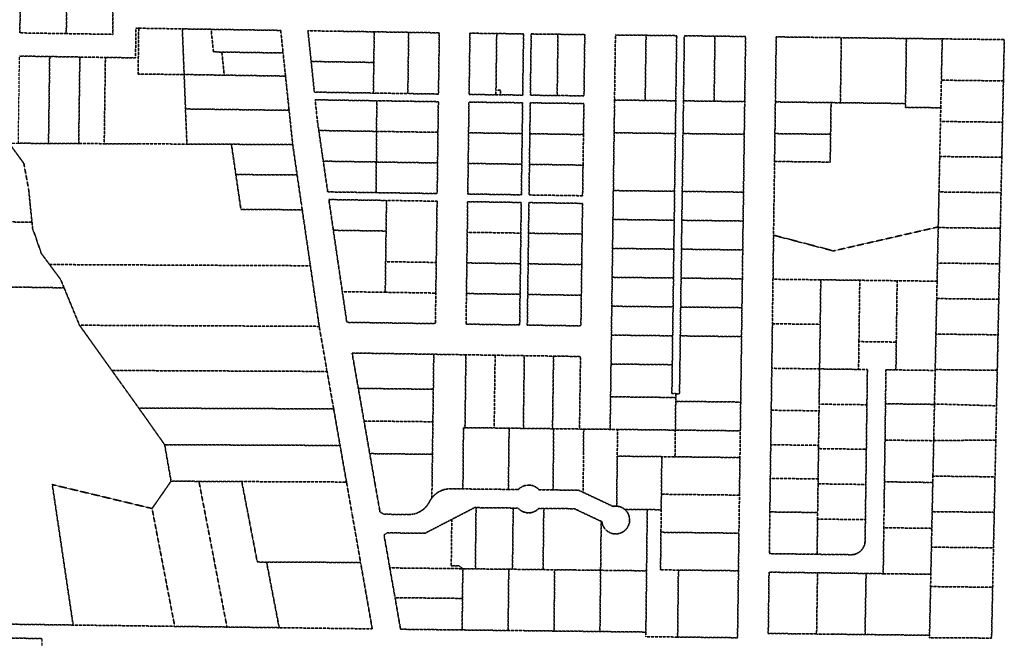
# Model space of a CAD drawing. Header units: feet. Extents: x 0 to 1411532, y 4 to 648360.
# Tile 18 of 69: x 1393203 to 1395325, y 441244 to 442577. Entities that reach past the tile are written whole.
import ezdxf

# ---------------------------------------------------------------- set-up
doc = ezdxf.new("R2010")
doc.units = ezdxf.units.FT
doc.header["$MEASUREMENT"] = 0
doc.linetypes.add('DASHED2', pattern=[0.375, 0.25, -0.125])
doc.layers.add('vanwert_121013_d_joined', color=247, linetype='DASHED2')

msp = doc.modelspace()

# ---------------------------------------------------------------- linework, layer by layer
at = {"layer": 'vanwert_121013_d_joined'}
for points in [[(1393203.8, 442548.5), (1393303.8, 442546.9), (1393403.8, 442545.4), (1393404.8, 442619.4), (1393405.8, 442701.4), (1393406.8, 442775.4), (1393306.8, 442776.9), (1393206.9, 442778.4), (1393206.2, 442725.9), (1393205.4, 442665.9), (1393204.6, 442606), (1393203.8, 442548.5)], [(1393304.5, 442604.4), (1393303.8, 442546.9), (1393203.8, 442548.5), (1393204.6, 442606), (1393304.5, 442604.4)], [(1393404.8, 442619.4), (1393403.8, 442545.4), (1393303.8, 442546.9), (1393304.5, 442604.4), (1393304.8, 442620.9), (1393404.8, 442619.4)], [(1393459.9, 442558.6), (1393458.6, 442459.7), (1393557.8, 442458.8), (1393560.4, 442392.8), (1393560.7, 442384.6), (1393561, 442376.3), (1393563.7, 442308.9), (1393463.7, 442309.3), (1393385.6, 442309.7), (1393388.1, 442495.6), (1393453.1, 442494.7), (1393453.9, 442558.7), (1393459.9, 442558.6)], [(1393557.8, 442458.8), (1393458.6, 442459.7), (1393459.9, 442558.6), (1393553.9, 442557.1), (1393557.8, 442458.8)], [(1393615.9, 442556.2), (1393621, 442507.5), (1393639, 442507.2), (1393644.2, 442457.4), (1393557.8, 442458.8), (1393553.9, 442557.1), (1393615.9, 442556.2)], [(1393615.9, 442556.2), (1393765.9, 442553.9), (1393771, 442505.2), (1393639, 442507.2), (1393621, 442507.5), (1393615.9, 442556.2)], [(1393966.5, 442484.8), (1393831.5, 442486.9), (1393824.6, 442553), (1393893.1, 442552), (1393959.1, 442551), (1393967.4, 442550.8), (1393966.5, 442484.8)], [(1393824.6, 442553), (1393831.5, 442486.9), (1393838.4, 442420.8), (1393891.4, 442420), (1393957.4, 442419), (1393965.6, 442418.8), (1393973.9, 442418.7), (1394039.8, 442417.7), (1394105.8, 442416.7), (1394107.6, 442548.7), (1394041.6, 442549.7), (1393975.6, 442550.7), (1393967.4, 442550.8), (1393959.1, 442551), (1393893.1, 442552), (1393824.6, 442553)], [(1394750.2, 441244.8), (1394752.2, 441389.2), (1394753.2, 441470.2), (1394754.3, 441552.2), (1394755.4, 441633.2), (1394756.2, 441690.8), (1394757, 441752.8), (1394757.2, 441769.3), (1394758.1, 441831.6), (1394758.9, 441893.9), (1394759.7, 441956.2), (1394760.6, 442018.5), (1394761.4, 442080.7), (1394762.2, 442143), (1394763.1, 442205.3), (1394763.9, 442267.6), (1394764.7, 442329.9), (1394765.6, 442392.2), (1394765.7, 442400.4), (1394765.8, 442408.7), (1394767.6, 442540.7), (1394701.6, 442541.5), (1394635.6, 442542.3), (1394633.8, 442410.3), (1394633.7, 442402), (1394633.6, 442393.8), (1394632.7, 442331.5), (1394631.9, 442269.2), (1394631.1, 442206.9), (1394630.2, 442144.6), (1394629.4, 442082.3), (1394628.6, 442020), (1394627.7, 441957.7), (1394626.9, 441895.4), (1394626.1, 441833.1), (1394625.2, 441770.8), (1394617, 441770.9), (1394608.8, 441771), (1394609.6, 441833.3), (1394610.4, 441895.6), (1394611.3, 441957.9), (1394612.1, 442020.2), (1394612.9, 442082.5), (1394613.8, 442144.8), (1394614.6, 442207.1), (1394615.4, 442269.4), (1394616.3, 442331.7), (1394617.1, 442394), (1394617.2, 442402.2), (1394617.3, 442410.5), (1394619.1, 442542.5), (1394553.1, 442543.3), (1394487.1, 442544), (1394485.3, 442412.1), (1394485.2, 442403.8), (1394485.1, 442395.6), (1394484.3, 442333.2), (1394483.4, 442270.9), (1394482.6, 442208.6), (1394481.8, 442146.3), (1394480.9, 442084), (1394480.1, 442021.7), (1394479.3, 441959.4), (1394478.4, 441897.1), (1394477.6, 441834.8), (1394476.8, 441772.5), (1394476.6, 441764.2), (1394476.5, 441756), (1394475.7, 441694), (1394418.7, 441694.6), (1394409.7, 441694.7), (1394411.8, 441851), (1394353.7, 441851.9), (1394290.8, 441852.8), (1394227.9, 441853.8), (1394165, 441854.7), (1394128.7, 441855.3), (1394095.7, 441855.8), (1393919.7, 441858.5), (1393933.1, 441782.3), (1393945.4, 441712), (1393957.7, 441641.7), (1393969.1, 441576.7), (1393979.9, 441515.6), (1393988.6, 441511), (1394041.2, 441510.4), (1394042.9, 441510.4), (1394044.6, 441510.5), (1394046.3, 441510.6), (1394048, 441510.8), (1394049.7, 441511), (1394051.3, 441511.3), (1394053, 441511.7), (1394054.6, 441512.1), (1394056.3, 441512.5), (1394057.9, 441513), (1394059.5, 441513.6), (1394061.1, 441514.3), (1394062.6, 441514.9), (1394064.2, 441515.7), (1394065.7, 441516.5), (1394067.1, 441517.3), (1394068.6, 441518.2), (1394070, 441519.1), (1394071.4, 441520.1), (1394072.7, 441521.1), (1394074.1, 441522.2), (1394075.3, 441523.3), (1394076.6, 441524.5), (1394077.8, 441525.7), (1394078.9, 441526.9), (1394080, 441528.2), (1394081.1, 441529.5), (1394082.1, 441530.9), (1394083.1, 441532.3), (1394084.1, 441533.7), (1394084.9, 441535.1), (1394085.8, 441536.6), (1394086.5, 441538.1), (1394087.3, 441539.6), (1394088.1, 441540.9), (1394088.9, 441542.3), (1394089.7, 441543.6), (1394090.6, 441545), (1394091.6, 441546.2), (1394092.6, 441547.6), (1394093.8, 441548.9), (1394094.9, 441550.2), (1394096.1, 441551.4), (1394097.4, 441552.6), (1394098.7, 441553.7), (1394100, 441554.8), (1394101.3, 441555.9), (1394102.7, 441556.9), (1394104.2, 441557.9), (1394105.6, 441558.8), (1394107.1, 441559.6), (1394108.6, 441560.5), (1394110.2, 441561.2), (1394111.8, 441561.9), (1394113.4, 441562.6), (1394115, 441563.2), (1394116.6, 441563.7), (1394118.3, 441564.2), (1394119.9, 441564.6), (1394121.6, 441565), (1394123.3, 441565.3), (1394125, 441565.5), (1394126.7, 441565.7), (1394128.5, 441565.8), (1394130.2, 441565.9), (1394131.9, 441565.9), (1394158.5, 441565.6), (1394223.3, 441564.9), (1394256.5, 441564.5), (1394277.8, 441564.2), (1394278.6, 441565), (1394279.3, 441565.7), (1394280.1, 441566.5), (1394280.9, 441567.1), (1394281.7, 441567.8), (1394282.6, 441568.4), (1394283.5, 441569), (1394284.3, 441569.6), (1394285.3, 441570.1), (1394286.2, 441570.6), (1394287.1, 441571.1), (1394288.1, 441571.5), (1394289.1, 441571.9), (1394290, 441572.3), (1394291, 441572.6), (1394292, 441572.9), (1394293.1, 441573.2), (1394294.1, 441573.4), (1394295.1, 441573.6), (1394296.2, 441573.7), (1394297.2, 441573.9), (1394298.3, 441573.9), (1394299.3, 441574), (1394300.4, 441574), (1394301.4, 441574), (1394302.5, 441573.9), (1394303.5, 441573.8), (1394304.5, 441573.6), (1394305.6, 441573.5), (1394306.6, 441573.2), (1394307.6, 441573), (1394308.6, 441572.7), (1394309.6, 441572.4), (1394310.6, 441572), (1394311.6, 441571.6), (1394312.6, 441571.2), (1394313.5, 441570.8), (1394314.4, 441570.3), (1394315.3, 441569.8), (1394316.2, 441569.2), (1394317.1, 441568.6), (1394318, 441568), (1394318.8, 441567.4), (1394319.6, 441566.7), (1394320.4, 441566), (1394321.1, 441565.3), (1394321.9, 441564.5), (1394322.6, 441563.7), (1394352.8, 441563.4), (1394407.9, 441562.8), (1394417.5, 441558.2), (1394481.7, 441528), (1394482.7, 441528.2), (1394483.7, 441528.3), (1394484.7, 441528.4), (1394485.7, 441528.5), (1394486.8, 441528.6), (1394487.8, 441528.6), (1394488.8, 441528.6), (1394489.8, 441528.5), (1394490.8, 441528.4), (1394491.9, 441528.3), (1394492.9, 441528.1), (1394493.9, 441527.9), (1394494.9, 441527.7), (1394495.9, 441527.4), (1394496.9, 441527.1), (1394497.9, 441526.8), (1394498.9, 441526.4), (1394499.8, 441526), (1394500.8, 441525.6), (1394501.7, 441525.1), (1394502.6, 441524.6), (1394503.5, 441524.1), (1394504.4, 441523.5), (1394505.2, 441522.9), (1394506.1, 441522.3), (1394506.9, 441521.6), (1394507.7, 441521), (1394508.4, 441520.2), (1394509.2, 441519.5), (1394509.9, 441518.7), (1394510.6, 441518), (1394511.3, 441517.1), (1394511.9, 441516.3), (1394512.5, 441515.5), (1394513.1, 441514.6), (1394513.6, 441513.7), (1394514.1, 441512.8), (1394514.6, 441511.9), (1394515, 441510.9), (1394515.4, 441510), (1394515.8, 441509), (1394516.2, 441508), (1394516.5, 441507), (1394516.8, 441506), (1394517, 441505), (1394517.2, 441503.9), (1394517.4, 441502.9), (1394517.5, 441501.9), (1394517.6, 441500.8), (1394517.7, 441499.8), (1394517.7, 441498.8), (1394517.7, 441497.7), (1394517.6, 441496.7), (1394517.5, 441495.6), (1394517.4, 441494.6), (1394517.3, 441493.6), (1394517.1, 441492.5), (1394516.8, 441491.5), (1394516.6, 441490.5), (1394516.3, 441489.5), (1394515.9, 441488.5), (1394515.6, 441487.5), (1394515.2, 441486.6), (1394514.7, 441485.6), (1394514.3, 441484.7), (1394513.8, 441483.8), (1394513.2, 441482.9), (1394512.7, 441482), (1394512.1, 441481.1), (1394511.5, 441480.3), (1394510.8, 441479.5), (1394510.1, 441478.7), (1394509.4, 441477.9), (1394508.7, 441477.2), (1394507.9, 441476.4), (1394507.1, 441475.8), (1394506.3, 441475.1), (1394505.5, 441474.5), (1394504.7, 441473.8), (1394503.8, 441473.3), (1394502.9, 441472.7), (1394502, 441472.2), (1394501.1, 441471.7), (1394500.1, 441471.3), (1394499.2, 441470.9), (1394498.2, 441470.5), (1394497.2, 441470.1), (1394496.2, 441469.8), (1394495.2, 441469.5), (1394494.2, 441469.3), (1394493.2, 441469.1), (1394492.1, 441468.9), (1394491.1, 441468.8), (1394490.1, 441468.7), (1394489, 441468.6), (1394488, 441468.6), (1394486.9, 441468.6), (1394485.9, 441468.6), (1394484.8, 441468.7), (1394483.8, 441468.8), (1394482.8, 441469), (1394481.7, 441469.2), (1394480.7, 441469.4), (1394479.7, 441469.7), (1394478.7, 441470), (1394477.7, 441470.3), (1394476.7, 441470.7), (1394475.8, 441471.1), (1394474.8, 441471.5), (1394473.9, 441471.9), (1394473, 441472.4), (1394472.1, 441473), (1394471.2, 441473.5), (1394470.3, 441474.1), (1394469.5, 441474.7), (1394468.7, 441475.4), (1394467.9, 441476.1), (1394467.1, 441476.8), (1394466.3, 441477.5), (1394465.6, 441478.3), (1394464.9, 441479), (1394464.3, 441479.8), (1394463.6, 441480.7), (1394463, 441481.5), (1394462.4, 441482.4), (1394461.9, 441483.3), (1394461.4, 441484.2), (1394460.9, 441485.1), (1394460.4, 441486), (1394460, 441487), (1394459.6, 441487.9), (1394459.3, 441488.9), (1394459, 441489.9), (1394458.7, 441490.9), (1394458.4, 441491.9), (1394458.2, 441492.9), (1394458, 441494), (1394457.9, 441495), (1394456.4, 441495.7), (1394398.7, 441522.9), (1394332.7, 441523.6), (1394322.1, 441523.7), (1394321.4, 441523), (1394320.7, 441522.3), (1394319.9, 441521.6), (1394319.1, 441520.9), (1394318.3, 441520.3), (1394317.5, 441519.6), (1394316.7, 441519), (1394315.8, 441518.5), (1394314.9, 441518), (1394314, 441517.5), (1394313.1, 441517), (1394312.1, 441516.6), (1394311.2, 441516.2), (1394310.2, 441515.8), (1394309.3, 441515.5), (1394308.3, 441515.2), (1394307.3, 441514.9), (1394306.3, 441514.7), (1394305.3, 441514.5), (1394304.3, 441514.3), (1394303.2, 441514.2), (1394302.2, 441514.1), (1394301.2, 441514), (1394300.2, 441514), (1394299.1, 441514), (1394298.1, 441514), (1394297.1, 441514.1), (1394296, 441514.2), (1394295, 441514.4), (1394294, 441514.6), (1394293, 441514.8), (1394292, 441515.1), (1394291, 441515.4), (1394290, 441515.7), (1394289.4, 441515.9), (1394289.1, 441516), (1394288.7, 441516.2), (1394288.1, 441516.4), (1394287.2, 441516.9), (1394286.3, 441517.3), (1394285.4, 441517.8), (1394284.5, 441518.3), (1394283.6, 441518.9), (1394282.7, 441519.4), (1394281.9, 441520), (1394281.1, 441520.7), (1394280.3, 441521.3), (1394279.5, 441522), (1394278.8, 441522.7), (1394278.1, 441523.5), (1394277.4, 441524.2), (1394266.8, 441524.4), (1394200.8, 441525.1), (1394186.8, 441525.3), (1394183.6, 441525.3), (1394134.5, 441499.9), (1394076.7, 441470), (1393995.3, 441470.9), (1393988.5, 441466.4), (1393999.9, 441401.4), (1394000.9, 441395.4), (1394011.3, 441336.3), (1394012.2, 441331.2), (1394024.1, 441263.1), (1394156.8, 441261.6), (1394222.8, 441260.8), (1394255.8, 441260.5), (1394288.7, 441260.1), (1394354.7, 441259.3), (1394420.7, 441258.6), (1394453.7, 441258.2), (1394486.7, 441257.8), (1394552.7, 441257.1), (1394552.6, 441247.1), (1394621.1, 441246.3), (1394750.2, 441244.8)], [(1393965.6, 442418.8), (1393966.5, 442484.8), (1393967.4, 442550.8), (1393975.6, 442550.7), (1394041.6, 442549.7), (1394039.8, 442417.7), (1393973.9, 442418.7), (1393965.6, 442418.8)], [(1394107.6, 442548.7), (1394105.8, 442416.7), (1394039.8, 442417.7), (1394041.6, 442549.7), (1394107.6, 442548.7)], [(1394229.7, 442425.1), (1394229.6, 442415.1), (1394171.8, 442415.8), (1394173.6, 442547.8), (1394231.3, 442547.1), (1394229.7, 442425.1)], [(1394171.8, 442415.8), (1394229.6, 442415.1), (1394239.6, 442415), (1394287.3, 442414.4), (1394289.1, 442546.4), (1394231.3, 442547.1), (1394173.6, 442547.8), (1394171.8, 442415.8)], [(1394231.3, 442547.1), (1394289.1, 442546.4), (1394287.3, 442414.4), (1394239.6, 442415), (1394239.7, 442425), (1394229.7, 442425.1), (1394231.3, 442547.1)], [(1394363.3, 442545.5), (1394361.6, 442413.5), (1394303.8, 442414.2), (1394305.6, 442546.2), (1394363.3, 442545.5)], [(1394421.1, 442544.8), (1394363.3, 442545.5), (1394305.6, 442546.2), (1394303.8, 442414.2), (1394361.6, 442413.5), (1394419.3, 442412.8), (1394421.1, 442544.8)], [(1394419.3, 442412.8), (1394361.6, 442413.5), (1394363.3, 442545.5), (1394421.1, 442544.8), (1394419.3, 442412.8)], [(1394553.1, 442543.3), (1394551.3, 442411.3), (1394551.2, 442403), (1394485.2, 442403.8), (1394485.3, 442412.1), (1394487.1, 442544), (1394553.1, 442543.3)], [(1394619.1, 442542.5), (1394617.3, 442410.5), (1394617.2, 442402.2), (1394551.2, 442403), (1394551.3, 442411.3), (1394553.1, 442543.3), (1394619.1, 442542.5)], [(1394701.6, 442541.5), (1394699.8, 442409.5), (1394699.7, 442401.2), (1394633.7, 442402), (1394633.8, 442410.3), (1394635.6, 442542.3), (1394701.6, 442541.5)], [(1394767.6, 442540.7), (1394765.8, 442408.7), (1394765.7, 442400.4), (1394699.7, 442401.2), (1394699.8, 442409.5), (1394701.6, 442541.5), (1394767.6, 442540.7)], [(1395297.6, 441244.1), (1395299.9, 441353.6), (1395301.7, 441438.6), (1395303.4, 441515.1), (1395305, 441591.6), (1395306.7, 441671), (1395308.2, 441744.7), (1395309.9, 441821.2), (1395311.5, 441897.8), (1395313.1, 441974.3), (1395314.7, 442050.8), (1395316.4, 442127.3), (1395318, 442204.1), (1395319.6, 442280.5), (1395321.2, 442356), (1395323.1, 442445), (1395325, 442534), (1395191.3, 442535.6), (1395114, 442536.5), (1395048, 442537.3), (1394982, 442538.1), (1394973.8, 442538.2), (1394965.5, 442538.3), (1394899.6, 442539.1), (1394833.6, 442539.9), (1394831.8, 442407.9), (1394831.7, 442399.7), (1394831.6, 442391.4), (1394830.8, 442331.4), (1394830, 442271.4), (1394827.8, 442112.5), (1394826.6, 442017.5), (1394825.3, 441921.6), (1394824, 441825.6), (1394822.8, 441735.2), (1394822.8, 441733.2), (1394821.8, 441660.8), (1394820.8, 441588.4), (1394819.9, 441516), (1394818.7, 441426.1), (1394921.6, 441424.7), (1394994.7, 441423.8), (1394995.7, 441423.8), (1394996.7, 441423.8), (1394997.8, 441423.9), (1394998.8, 441424), (1394999.9, 441424.2), (1395000.9, 441424.4), (1395001.9, 441424.6), (1395002.9, 441424.9), (1395003.9, 441425.1), (1395004.9, 441425.5), (1395005.9, 441425.8), (1395006.9, 441426.2), (1395007.8, 441426.7), (1395008.8, 441427.1), (1395009.7, 441427.6), (1395010.6, 441428.2), (1395011.5, 441428.7), (1395012.4, 441429.3), (1395013.2, 441429.9), (1395014, 441430.6), (1395014.8, 441431.2), (1395015.6, 441431.9), (1395016.3, 441432.7), (1395017.1, 441433.4), (1395017.8, 441434.2), (1395018.4, 441435), (1395019.1, 441435.8), (1395019.7, 441436.7), (1395020.3, 441437.6), (1395020.8, 441438.5), (1395021.3, 441439.4), (1395021.8, 441440.3), (1395022.3, 441441.2), (1395022.7, 441442.2), (1395023.1, 441443.2), (1395023.4, 441444.1), (1395023.8, 441445.1), (1395024.1, 441446.2), (1395024.3, 441447.2), (1395024.5, 441448.2), (1395024.7, 441449.2), (1395024.8, 441450.3), (1395024.9, 441451.3), (1395025, 441452.4), (1395025, 441453.4), (1395025.7, 441499.3), (1395026.7, 441575.2), (1395027.7, 441651.1), (1395028.7, 441727), (1395029, 441747), (1395030, 441822.9), (1395011, 441823.2), (1395011.8, 441883.1), (1395092.3, 441882.1), (1395091.5, 441822.1), (1395070, 441822.4), (1395069, 441749.1), (1395068, 441675.9), (1395068, 441670.9), (1395067, 441602.6), (1395066.7, 441580.9), (1395066.1, 441529.4), (1395065.4, 441481.9), (1395065.1, 441456.1), (1395064.1, 441382.9), (1395027.2, 441383.4), (1394957.4, 441384.3), (1394922.5, 441384.7), (1394887.6, 441385.2), (1394818.1, 441386.1), (1394816.4, 441254.1), (1394885.8, 441253.3), (1394920.6, 441252.9), (1394955.4, 441252.5), (1395024.9, 441251.7), (1395094.4, 441250.9), (1395163.9, 441250.1), (1395163.8, 441244.9), (1395297.6, 441244.1)], [(1394971.9, 442398), (1394951.7, 442398.2), (1394831.7, 442399.7), (1394831.8, 442407.9), (1394833.6, 442539.9), (1394899.6, 442539.1), (1394965.5, 442538.3), (1394973.8, 442538.2), (1394971.9, 442398)], [(1394971.9, 442398), (1394973.8, 442538.2), (1394982, 442538.1), (1395048, 442537.3), (1395114, 442536.5), (1395112.3, 442404.5), (1395112.2, 442396.3), (1394971.9, 442398)], [(1395188.1, 442387.1), (1395112, 442388), (1395112.2, 442396.3), (1395112.3, 442404.5), (1395114, 442536.5), (1395191.3, 442535.6), (1395189.4, 442446.6), (1395188.1, 442387.1)], [(1395189.4, 442446.6), (1395191.3, 442535.6), (1395325, 442534), (1395323.1, 442445), (1395189.4, 442446.6)], [(1393203.1, 442498.5), (1393268.1, 442497.5), (1393265.6, 442310.3), (1393200.6, 442310.6), (1393203.1, 442498.5)], [(1393268.1, 442497.5), (1393333.1, 442496.5), (1393330.6, 442310), (1393265.6, 442310.3), (1393268.1, 442497.5)], [(1393388.1, 442495.6), (1393385.6, 442309.7), (1393330.6, 442310), (1393333.1, 442496.5), (1393388.1, 442495.6)], [(1393639, 442507.2), (1393771, 442505.2), (1393776.2, 442455.4), (1393644.2, 442457.4), (1393639, 442507.2)], [(1393966.5, 442484.8), (1393965.6, 442418.8), (1393957.4, 442419), (1393891.4, 442420), (1393838.4, 442420.8), (1393831.5, 442486.9), (1393966.5, 442484.8)], [(1393776.2, 442455.4), (1393783.1, 442389.8), (1393783.9, 442381.6), (1393560.7, 442384.6), (1393560.4, 442392.8), (1393557.8, 442458.8), (1393644.2, 442457.4), (1393776.2, 442455.4)], [(1395321.2, 442356), (1395187.5, 442357.6), (1395188.1, 442387.1), (1395189.4, 442446.6), (1395323.1, 442445), (1395321.2, 442356)], [(1394229.7, 442425.1), (1394239.7, 442425), (1394239.6, 442415), (1394229.6, 442415.1), (1394229.7, 442425.1)], [(1393972.4, 442336.2), (1393847.9, 442338.1), (1393845, 442357.8), (1393840.1, 442404.3), (1393972.9, 442402.2), (1393972.4, 442336.2)], [(1393840.1, 442404.3), (1393845, 442357.8), (1393847.9, 442338.1), (1393857.5, 442272), (1393867.2, 442205.8), (1393971.4, 442204.2), (1394103, 442202.2), (1394103.9, 442268.2), (1394104.7, 442334.2), (1394105.6, 442400.2), (1393972.9, 442402.2), (1393840.1, 442404.3)], [(1393972.4, 442336.2), (1393972.9, 442402.2), (1394105.6, 442400.2), (1394104.7, 442334.2), (1393972.4, 442336.2)], [(1394169, 442201.2), (1394284.5, 442199.5), (1394285.3, 442265.5), (1394286.2, 442331.5), (1394287.1, 442397.9), (1394171.6, 442399.3), (1394170.7, 442333.2), (1394169.8, 442267.2), (1394169, 442201.2)], [(1394170.7, 442333.2), (1394171.6, 442399.3), (1394287.1, 442397.9), (1394286.2, 442331.5), (1394170.7, 442333.2)], [(1394419.1, 442396.3), (1394303.6, 442397.7), (1394302.7, 442331.2), (1394301.8, 442265.2), (1394301, 442199.2), (1394416.4, 442197.5), (1394417.3, 442263.5), (1394418.2, 442329.4), (1394419.1, 442396.3)], [(1394302.7, 442331.2), (1394303.6, 442397.7), (1394419.1, 442396.3), (1394418.2, 442329.4), (1394302.7, 442331.2)], [(1394617.2, 442402.2), (1394617.1, 442394), (1394616.3, 442331.7), (1394484.3, 442333.2), (1394485.1, 442395.6), (1394485.2, 442403.8), (1394551.2, 442403), (1394617.2, 442402.2)], [(1394765.7, 442400.4), (1394765.6, 442392.2), (1394764.7, 442329.9), (1394632.7, 442331.5), (1394633.6, 442393.8), (1394633.7, 442402), (1394699.7, 442401.2), (1394765.7, 442400.4)], [(1395188.1, 442387.1), (1395187.5, 442357.6), (1395185.9, 442282), (1395184.3, 442205.7), (1395182.7, 442130.3), (1394956.9, 442078.6), (1394827.8, 442112.5), (1394830, 442271.4), (1394949.8, 442270), (1394950.8, 442330), (1394951.6, 442390), (1394951.7, 442398.2), (1394971.9, 442398), (1395112.2, 442396.3), (1395112, 442388), (1395188.1, 442387.1)], [(1394950.8, 442330), (1394830.8, 442331.4), (1394831.6, 442391.4), (1394831.7, 442399.7), (1394951.7, 442398.2), (1394951.6, 442390), (1394950.8, 442330)], [(1393783.9, 442381.6), (1393784.8, 442373.4), (1393791.7, 442307.8), (1393659.7, 442308.4), (1393563.7, 442308.9), (1393561, 442376.3), (1393560.7, 442384.6), (1393783.9, 442381.6)], [(1395185.9, 442282), (1395187.5, 442357.6), (1395321.2, 442356), (1395319.6, 442280.5), (1395185.9, 442282)], [(1393971.9, 442270.2), (1393857.5, 442272), (1393847.9, 442338.1), (1393972.4, 442336.2), (1393971.9, 442270.2)], [(1393971.9, 442270.2), (1393972.4, 442336.2), (1394104.7, 442334.2), (1394103.9, 442268.2), (1393971.9, 442270.2)], [(1394169.8, 442267.2), (1394170.7, 442333.2), (1394286.2, 442331.5), (1394285.3, 442265.5), (1394169.8, 442267.2)], [(1394301.8, 442265.2), (1394302.7, 442331.2), (1394418.2, 442329.4), (1394417.3, 442263.5), (1394301.8, 442265.2)], [(1394482.6, 442208.6), (1394483.4, 442270.9), (1394484.3, 442333.2), (1394616.3, 442331.7), (1394615.4, 442269.4), (1394614.6, 442207.1), (1394482.6, 442208.6)], [(1394763.1, 442205.3), (1394631.1, 442206.9), (1394631.9, 442269.2), (1394632.7, 442331.5), (1394764.7, 442329.9), (1394763.9, 442267.6), (1394763.1, 442205.3)], [(1394950.8, 442330), (1394949.8, 442270), (1394830, 442271.4), (1394830.8, 442331.4), (1394950.8, 442330)], [(1392470.8, 442292.7), (1392768.5, 442288), (1392801.5, 442287.4), (1393165.7, 442281.7), (1393160.7, 442310.7), (1393180.6, 442310.7), (1393212.4, 442267.2), (1393222.8, 442210.9), (1393229.9, 442140.4), (1393187.6, 442141), (1392798.5, 442147.2), (1392765.5, 442147.7), (1392467.9, 442152.5), (1392468, 442160.7), (1392470.8, 442292.7)], [(1393669.2, 442243.1), (1393678.7, 442177.8), (1393680.2, 442167.9), (1393812.2, 442167.3), (1393829.8, 442046.6), (1393267.8, 442049.2), (1393250, 442073.2), (1393231.2, 442127.5), (1393229.9, 442140.4), (1393222.8, 442210.9), (1393212.4, 442267.2), (1393180.6, 442310.7), (1393200.6, 442310.6), (1393265.6, 442310.3), (1393330.6, 442310), (1393385.6, 442309.7), (1393463.7, 442309.3), (1393563.7, 442308.9), (1393659.7, 442308.4), (1393669.2, 442243.1)], [(1393669.2, 442243.1), (1393659.7, 442308.4), (1393791.7, 442307.8), (1393801.2, 442242.5), (1393669.2, 442243.1)], [(1393971.4, 442204.2), (1393867.2, 442205.8), (1393857.5, 442272), (1393971.9, 442270.2), (1393971.4, 442204.2)], [(1394103.9, 442268.2), (1394103, 442202.2), (1393971.4, 442204.2), (1393971.9, 442270.2), (1394103.9, 442268.2)], [(1394285.3, 442265.5), (1394284.5, 442199.5), (1394169, 442201.2), (1394169.8, 442267.2), (1394285.3, 442265.5)], [(1394416.4, 442197.5), (1394301, 442199.2), (1394301.8, 442265.2), (1394417.3, 442263.5), (1394416.4, 442197.5)], [(1395184.3, 442205.7), (1395185.9, 442282), (1395319.6, 442280.5), (1395318, 442204.1), (1395184.3, 442205.7)], [(1393669.2, 442243.1), (1393801.2, 442242.5), (1393810.7, 442177.2), (1393812.2, 442167.3), (1393680.2, 442167.9), (1393678.7, 442177.8), (1393669.2, 442243.1)], [(1394481.8, 442146.3), (1394482.6, 442208.6), (1394614.6, 442207.1), (1394613.8, 442144.8), (1394481.8, 442146.3)], [(1394762.2, 442143), (1394630.2, 442144.6), (1394631.1, 442206.9), (1394763.1, 442205.3), (1394762.2, 442143)], [(1395316.4, 442127.3), (1395182.6, 442128.9), (1395182.7, 442130.3), (1395184.3, 442205.7), (1395318, 442204.1), (1395316.4, 442127.3)], [(1393992.9, 442121.4), (1393879.3, 442123.1), (1393869.6, 442189.3), (1393993.8, 442187.4), (1393992.9, 442121.4)], [(1393869.6, 442189.3), (1393879.3, 442123.1), (1393888.9, 442057), (1393898.6, 441990.8), (1393908.3, 441924.7), (1394099.2, 441921.8), (1394100.1, 441987.7), (1394101, 442053.7), (1394101.9, 442119.7), (1394102.8, 442185.7), (1393993.8, 442187.4), (1393869.6, 442189.3)], [(1393993.8, 442187.4), (1394102.8, 442185.7), (1394101.9, 442119.7), (1394101, 442053.7), (1393992, 442055.4), (1393992.9, 442121.4), (1393993.8, 442187.4)], [(1394280.7, 441919), (1394281.6, 441985), (1394282.5, 442051), (1394283.3, 442117), (1394284.2, 442183), (1394168.7, 442184.7), (1394167.9, 442118.7), (1394167, 442052.7), (1394166.1, 441986.7), (1394165.2, 441920.8), (1394280.7, 441919)], [(1394283.3, 442117), (1394167.9, 442118.7), (1394168.7, 442184.7), (1394284.2, 442183), (1394283.3, 442117)], [(1394416.2, 442181), (1394300.7, 442182.7), (1394299.8, 442116.7), (1394299, 442050.7), (1394298.1, 441984.7), (1394297.2, 441918.7), (1394412.7, 441917), (1394413.6, 441983), (1394414.5, 442049), (1394415.3, 442115), (1394416.2, 442181)], [(1394415.3, 442115), (1394299.8, 442116.7), (1394300.7, 442182.7), (1394416.2, 442181), (1394415.3, 442115)], [(1392467.9, 442152.5), (1392765.5, 442147.7), (1392798.5, 442147.2), (1393187.6, 442141), (1393229.9, 442140.4), (1393231.2, 442127.5), (1393250, 442073.2), (1393267.8, 442049.2), (1393291.7, 442016.9), (1393299.1, 441999), (1393209.5, 442000.4), (1392795.6, 442007), (1392762.6, 442007.5), (1392455.2, 442012.4), (1392465.2, 442026.4), (1392467.7, 442144.2), (1392467.9, 442152.5)], [(1394480.9, 442084), (1394481.8, 442146.3), (1394613.8, 442144.8), (1394612.9, 442082.5), (1394480.9, 442084)], [(1394761.4, 442080.7), (1394629.4, 442082.3), (1394630.2, 442144.6), (1394762.2, 442143), (1394761.4, 442080.7)], [(1393992.9, 442121.4), (1393992, 442055.4), (1393991.1, 441989.4), (1393898.6, 441990.8), (1393888.9, 442057), (1393879.3, 442123.1), (1393992.9, 442121.4)], [(1394282.5, 442051), (1394167, 442052.7), (1394167.9, 442118.7), (1394283.3, 442117), (1394282.5, 442051)], [(1394414.5, 442049), (1394299, 442050.7), (1394299.8, 442116.7), (1394415.3, 442115), (1394414.5, 442049)], [(1394827.8, 442112.5), (1394956.9, 442078.6), (1395182.7, 442130.3), (1395182.6, 442128.9), (1395181, 442052.4), (1395180.2, 442013.3), (1395094.1, 442014.3), (1395013.6, 442015.3), (1394929.6, 442016.3), (1394826.6, 442017.5), (1394827.8, 442112.5)], [(1395314.7, 442050.8), (1395181, 442052.4), (1395182.6, 442128.9), (1395316.4, 442127.3), (1395314.7, 442050.8)], [(1394480.1, 442021.7), (1394480.9, 442084), (1394612.9, 442082.5), (1394612.1, 442020.2), (1394480.1, 442021.7)], [(1394760.6, 442018.5), (1394628.6, 442020), (1394629.4, 442082.3), (1394761.4, 442080.7), (1394760.6, 442018.5)], [(1393992, 442055.4), (1394101, 442053.7), (1394100.1, 441987.7), (1393991.1, 441989.4), (1393992, 442055.4)], [(1394281.6, 441985), (1394166.1, 441986.7), (1394167, 442052.7), (1394282.5, 442051), (1394281.6, 441985)], [(1394413.6, 441983), (1394298.1, 441984.7), (1394299, 442050.7), (1394414.5, 442049), (1394413.6, 441983)], [(1395313.1, 441974.3), (1395179.4, 441975.9), (1395180.2, 442013.3), (1395181, 442052.4), (1395314.7, 442050.8), (1395313.1, 441974.3)], [(1393267.8, 442049.2), (1393829.8, 442046.6), (1393848.9, 441916), (1393332.3, 441918.4), (1393299.1, 441999), (1393291.7, 442016.9), (1393267.8, 442049.2)], [(1394479.3, 441959.4), (1394480.1, 442021.7), (1394612.1, 442020.2), (1394611.3, 441957.9), (1394479.3, 441959.4)], [(1394759.7, 441956.2), (1394627.7, 441957.7), (1394628.6, 442020), (1394760.6, 442018.5), (1394759.7, 441956.2)], [(1394825.3, 441921.6), (1394826.6, 442017.5), (1394929.6, 442016.3), (1394928.3, 441920.3), (1394825.3, 441921.6)], [(1394927, 441824.2), (1394928.3, 441920.3), (1394929.6, 442016.3), (1395013.6, 442015.3), (1395011.8, 441883.1), (1395011, 441823.2), (1394927, 441824.2)], [(1395092.3, 441882.1), (1395011.8, 441883.1), (1395013.6, 442015.3), (1395094.1, 442014.3), (1395092.3, 441882.1)], [(1395094.1, 442014.3), (1395180.2, 442013.3), (1395179.4, 441975.9), (1395177.7, 441899.3), (1395176.1, 441822.8), (1395176.1, 441821), (1395091.5, 441822.1), (1395092.3, 441882.1), (1395094.1, 442014.3)], [(1394099.2, 441921.8), (1393908.3, 441924.7), (1393898.6, 441990.8), (1393991.1, 441989.4), (1394100.1, 441987.7), (1394099.2, 441921.8)], [(1394165.2, 441920.8), (1394166.1, 441986.7), (1394281.6, 441985), (1394280.7, 441919), (1394165.2, 441920.8)], [(1394297.2, 441918.7), (1394298.1, 441984.7), (1394413.6, 441983), (1394412.7, 441917), (1394297.2, 441918.7)], [(1395311.5, 441897.8), (1395177.7, 441899.3), (1395179.4, 441975.9), (1395313.1, 441974.3), (1395311.5, 441897.8)], [(1394478.4, 441897.1), (1394479.3, 441959.4), (1394611.3, 441957.9), (1394610.4, 441895.6), (1394478.4, 441897.1)], [(1394758.9, 441893.9), (1394626.9, 441895.4), (1394627.7, 441957.7), (1394759.7, 441956.2), (1394758.9, 441893.9)], [(1393402, 441820.9), (1393396.9, 441828.1), (1393332.3, 441918.4), (1393848.9, 441916), (1393849.6, 441911.1), (1393864.5, 441825.9), (1393865.8, 441818.8), (1393402, 441820.9)], [(1394928.3, 441920.3), (1394927, 441824.2), (1394824, 441825.6), (1394825.3, 441921.6), (1394928.3, 441920.3)], [(1394477.6, 441834.8), (1394478.4, 441897.1), (1394610.4, 441895.6), (1394609.6, 441833.3), (1394477.6, 441834.8)], [(1394758.9, 441893.9), (1394758.1, 441831.6), (1394757.2, 441769.3), (1394757, 441752.8), (1394617, 441754.4), (1394617, 441762.6), (1394617, 441770.9), (1394625.2, 441770.8), (1394626.1, 441833.1), (1394626.9, 441895.4), (1394758.9, 441893.9)], [(1395309.9, 441821.2), (1395176.1, 441822.8), (1395177.7, 441899.3), (1395311.5, 441897.8), (1395309.9, 441821.2)], [(1394094.7, 441780.4), (1393933.1, 441782.3), (1393919.7, 441858.5), (1394095.7, 441855.8), (1394094.7, 441780.4)], [(1394095.7, 441855.8), (1394128.7, 441855.3), (1394165, 441854.7), (1394162.9, 441697.6), (1394159.6, 441697.6), (1394158.5, 441565.6), (1394131.9, 441565.9), (1394130.2, 441565.9), (1394128.5, 441565.8), (1394126.7, 441565.7), (1394125, 441565.5), (1394123.3, 441565.3), (1394121.6, 441565), (1394119.9, 441564.6), (1394118.3, 441564.2), (1394116.6, 441563.7), (1394115, 441563.2), (1394113.4, 441562.6), (1394111.8, 441561.9), (1394110.2, 441561.2), (1394108.6, 441560.5), (1394107.1, 441559.6), (1394105.6, 441558.8), (1394104.2, 441557.9), (1394102.7, 441556.9), (1394101.3, 441555.9), (1394100, 441554.8), (1394098.7, 441553.7), (1394097.4, 441552.6), (1394096.1, 441551.4), (1394094.9, 441550.2), (1394093.8, 441548.9), (1394092.6, 441547.6), (1394091.6, 441546.2), (1394092, 441575.3), (1394092.8, 441640.2), (1394093.6, 441698.3), (1394093.8, 441710.3), (1394094.7, 441780.4), (1394095.7, 441855.8)], [(1394227.9, 441853.8), (1394225.8, 441696.8), (1394224.4, 441696.9), (1394162.9, 441697.6), (1394165, 441854.7), (1394227.9, 441853.8)], [(1394290.8, 441852.8), (1394288.7, 441696.1), (1394258, 441696.5), (1394225.8, 441696.8), (1394227.9, 441853.8), (1394290.8, 441852.8)], [(1394353.7, 441851.9), (1394351.6, 441695.4), (1394289.2, 441696.1), (1394288.7, 441696.1), (1394290.8, 441852.8), (1394353.7, 441851.9)], [(1394353.7, 441851.9), (1394411.8, 441851), (1394409.7, 441694.7), (1394353.9, 441695.4), (1394351.6, 441695.4), (1394353.7, 441851.9)], [(1393402, 441820.9), (1393865.8, 441818.8), (1393880, 441738), (1393460, 441739.9), (1393402, 441820.9)], [(1394609.6, 441833.3), (1394608.8, 441771), (1394617, 441770.9), (1394617, 441762.6), (1394476.6, 441764.2), (1394476.8, 441772.5), (1394477.6, 441834.8), (1394609.6, 441833.3)], [(1394822.8, 441735.2), (1394824, 441825.6), (1394927, 441824.2), (1394926, 441748.3), (1394925.8, 441733.8), (1394822.8, 441735.2)], [(1395011, 441823.2), (1395030, 441822.9), (1395029, 441747), (1394926, 441748.3), (1394927, 441824.2), (1395011, 441823.2)], [(1395091.5, 441822.1), (1395176.1, 441821), (1395174.5, 441748.7), (1395174.5, 441747.8), (1395069, 441749.1), (1395070, 441822.4), (1395091.5, 441822.1)], [(1395176.1, 441822.8), (1395309.9, 441821.2), (1395308.2, 441744.7), (1395174.5, 441748.7), (1395176.1, 441821), (1395176.1, 441822.8)], [(1394093.8, 441710.3), (1393945.4, 441712), (1393933.1, 441782.3), (1394094.7, 441780.4), (1394093.8, 441710.3)], [(1394476.6, 441764.2), (1394617, 441762.6), (1394617, 441754.4), (1394616.2, 441692.4), (1394491.7, 441693.8), (1394478.7, 441694), (1394475.7, 441694), (1394476.5, 441756), (1394476.6, 441764.2)], [(1394616.2, 441692.4), (1394617, 441754.4), (1394757, 441752.8), (1394756.2, 441690.8), (1394616.2, 441692.4)], [(1393515.8, 441660.9), (1393460, 441739.9), (1393880, 441738), (1393893.8, 441659.2), (1393515.8, 441660.9)], [(1394821.8, 441660.8), (1394822.8, 441733.2), (1394822.8, 441735.2), (1394925.8, 441733.8), (1394925.8, 441731.8), (1394925.7, 441728.3), (1394924.8, 441659.5), (1394821.8, 441660.8)], [(1394926, 441748.3), (1395029, 441747), (1395028.7, 441727), (1395027.7, 441651.1), (1394924.7, 441652.4), (1394924.8, 441659.5), (1394925.7, 441728.3), (1394925.8, 441731.8), (1394925.8, 441733.8), (1394926, 441748.3)], [(1395068, 441670.9), (1395068, 441675.9), (1395069, 441749.1), (1395174.5, 441747.8), (1395173, 441674.5), (1395172.9, 441669.7), (1395172.9, 441669.5), (1395068, 441670.9)], [(1395174.5, 441748.7), (1395308.2, 441744.7), (1395306.7, 441671), (1395172.9, 441669.7), (1395173, 441674.5), (1395174.5, 441747.8), (1395174.5, 441748.7)], [(1394092.8, 441640.2), (1393957.7, 441641.7), (1393945.4, 441712), (1394093.8, 441710.3), (1394093.6, 441698.3), (1394092.8, 441640.2)], [(1394162.9, 441697.6), (1394224.4, 441696.9), (1394225.8, 441696.8), (1394258, 441696.5), (1394256.5, 441564.5), (1394223.3, 441564.9), (1394158.5, 441565.6), (1394159.6, 441697.6), (1394162.9, 441697.6)], [(1394256.5, 441564.5), (1394258, 441696.5), (1394288.7, 441696.1), (1394289.2, 441696.1), (1394351.6, 441695.4), (1394353.9, 441695.4), (1394352.8, 441563.4), (1394322.6, 441563.7), (1394321.9, 441564.5), (1394321.1, 441565.3), (1394320.4, 441566), (1394319.6, 441566.7), (1394318.8, 441567.4), (1394318, 441568), (1394317.1, 441568.6), (1394316.2, 441569.2), (1394315.3, 441569.8), (1394314.4, 441570.3), (1394313.5, 441570.8), (1394312.6, 441571.2), (1394311.6, 441571.6), (1394310.6, 441572), (1394309.6, 441572.4), (1394308.6, 441572.7), (1394307.6, 441573), (1394306.6, 441573.2), (1394305.6, 441573.5), (1394304.5, 441573.6), (1394303.5, 441573.8), (1394302.5, 441573.9), (1394301.4, 441574), (1394300.4, 441574), (1394299.3, 441574), (1394298.3, 441573.9), (1394297.2, 441573.9), (1394296.2, 441573.7), (1394295.1, 441573.6), (1394294.1, 441573.4), (1394293.1, 441573.2), (1394292, 441572.9), (1394291, 441572.6), (1394290, 441572.3), (1394289.1, 441571.9), (1394288.1, 441571.5), (1394287.1, 441571.1), (1394286.2, 441570.6), (1394285.3, 441570.1), (1394284.3, 441569.6), (1394283.5, 441569), (1394282.6, 441568.4), (1394281.7, 441567.8), (1394280.9, 441567.1), (1394280.1, 441566.5), (1394279.3, 441565.7), (1394278.6, 441565), (1394277.8, 441564.2), (1394256.5, 441564.5)], [(1394418.7, 441694.6), (1394418.3, 441643.2), (1394417.5, 441558.2), (1394407.9, 441562.8), (1394352.8, 441563.4), (1394353.9, 441695.4), (1394409.7, 441694.7), (1394418.7, 441694.6)], [(1394418.7, 441694.6), (1394475.7, 441694), (1394478.7, 441694), (1394491.7, 441693.8), (1394491, 441636.2), (1394489.8, 441528.5), (1394488.8, 441528.6), (1394487.8, 441528.6), (1394486.8, 441528.6), (1394485.7, 441528.5), (1394484.7, 441528.4), (1394483.7, 441528.3), (1394482.7, 441528.2), (1394481.7, 441528), (1394417.5, 441558.2), (1394418.3, 441643.2), (1394418.7, 441694.6)], [(1394616.2, 441692.4), (1394615.4, 441634.8), (1394587, 441635.1), (1394557, 441635.4), (1394491, 441636.2), (1394491.7, 441693.8), (1394616.2, 441692.4)], [(1394615.4, 441634.8), (1394616.2, 441692.4), (1394756.2, 441690.8), (1394755.4, 441633.2), (1394615.4, 441634.8)], [(1395066.7, 441580.9), (1395067, 441602.6), (1395068, 441670.9), (1395172.9, 441669.5), (1395171.4, 441601.3), (1395171.2, 441593.2), (1395170.9, 441579.5), (1395066.7, 441580.9)], [(1395172.9, 441669.7), (1395306.7, 441671), (1395305, 441591.6), (1395171.2, 441593.2), (1395171.4, 441601.3), (1395172.9, 441669.5), (1395172.9, 441669.7)], [(1393682, 441581.4), (1393589.7, 441581.9), (1393529.6, 441582.2), (1393515.8, 441660.9), (1393893.8, 441659.2), (1393907.6, 441580.4), (1393682, 441581.4)], [(1394820.8, 441588.4), (1394821.8, 441660.8), (1394924.8, 441659.5), (1394924.7, 441652.4), (1394923.8, 441587.1), (1394820.8, 441588.4)], [(1394924.7, 441652.4), (1395027.7, 441651.1), (1395026.7, 441575.2), (1394923.7, 441576.5), (1394923.8, 441587.1), (1394924.7, 441652.4)], [(1393988.6, 441511), (1393979.9, 441515.6), (1393969.1, 441576.7), (1393957.7, 441641.7), (1394092.8, 441640.2), (1394092, 441575.3), (1394091.6, 441546.2), (1394090.6, 441545), (1394089.7, 441543.6), (1394088.9, 441542.3), (1394088.1, 441540.9), (1394087.3, 441539.6), (1394086.5, 441538.1), (1394085.8, 441536.6), (1394084.9, 441535.1), (1394084.1, 441533.7), (1394083.1, 441532.3), (1394082.1, 441530.9), (1394081.1, 441529.5), (1394080, 441528.2), (1394078.9, 441526.9), (1394077.8, 441525.7), (1394076.6, 441524.5), (1394075.3, 441523.3), (1394074.1, 441522.2), (1394072.7, 441521.1), (1394071.4, 441520.1), (1394070, 441519.1), (1394068.6, 441518.2), (1394067.1, 441517.3), (1394065.7, 441516.5), (1394064.2, 441515.7), (1394062.6, 441514.9), (1394061.1, 441514.3), (1394059.5, 441513.6), (1394057.9, 441513), (1394056.3, 441512.5), (1394054.6, 441512.1), (1394053, 441511.7), (1394051.3, 441511.3), (1394049.7, 441511), (1394048, 441510.8), (1394046.3, 441510.6), (1394044.6, 441510.5), (1394042.9, 441510.4), (1394041.2, 441510.4), (1393988.6, 441511)], [(1394555.7, 441521.1), (1394506.9, 441521.6), (1394506.1, 441522.3), (1394505.2, 441522.9), (1394504.4, 441523.5), (1394503.5, 441524.1), (1394502.6, 441524.6), (1394501.7, 441525.1), (1394500.8, 441525.6), (1394499.8, 441526), (1394498.9, 441526.4), (1394497.9, 441526.8), (1394496.9, 441527.1), (1394495.9, 441527.4), (1394494.9, 441527.7), (1394493.9, 441527.9), (1394492.9, 441528.1), (1394491.9, 441528.3), (1394490.8, 441528.4), (1394489.8, 441528.5), (1394491, 441636.2), (1394557, 441635.4), (1394587, 441635.1), (1394586.1, 441554.1), (1394585.7, 441520.7), (1394555.7, 441521.1)], [(1394586.1, 441554.1), (1394587, 441635.1), (1394615.4, 441634.8), (1394755.4, 441633.2), (1394754.3, 441552.2), (1394586.1, 441554.1)], [(1394819.9, 441516), (1394820.8, 441588.4), (1394923.8, 441587.1), (1394923.7, 441576.5), (1394922.8, 441514.7), (1394819.9, 441516)], [(1395171.2, 441593.2), (1395305, 441591.6), (1395303.4, 441515.1), (1395169.6, 441516.6), (1395169.8, 441528), (1395170.9, 441579.5), (1395171.2, 441593.2)], [(1393318.6, 441272.2), (1393273.7, 441574.9), (1393488.7, 441523.4), (1393537.5, 441269.4), (1393318.6, 441272.2)], [(1393488.7, 441523.4), (1393529.6, 441582.2), (1393589.7, 441581.9), (1393650.1, 441267.9), (1393537.5, 441269.4), (1393488.7, 441523.4)], [(1393762.6, 441266.5), (1393650.1, 441267.9), (1393589.7, 441581.9), (1393682, 441581.4), (1393694.7, 441515.4), (1393715.4, 441408.1), (1393735.4, 441408), (1393762.6, 441266.5)], [(1393735.4, 441408), (1393715.4, 441408.1), (1393694.7, 441515.4), (1393682, 441581.4), (1393907.6, 441580.4), (1393919.2, 441514.4), (1393938, 441407), (1393735.4, 441408)], [(1394923.7, 441576.5), (1395026.7, 441575.2), (1395025.7, 441499.3), (1394922.7, 441500.6), (1394922.8, 441514.7), (1394923.7, 441576.5)], [(1395065.4, 441481.9), (1395066.1, 441529.4), (1395066.7, 441580.9), (1395170.9, 441579.5), (1395169.8, 441528), (1395169.6, 441516.6), (1395168.8, 441480.6), (1395065.4, 441481.9)], [(1394585.2, 441472.1), (1394585.7, 441520.7), (1394586.1, 441554.1), (1394754.3, 441552.2), (1394753.2, 441470.2), (1394585.2, 441472.1)], [(1394134.5, 441499.9), (1394183.6, 441525.3), (1394186.8, 441525.3), (1394185.3, 441393.3), (1394158.3, 441393.6), (1394149.9, 441399.7), (1394133.3, 441399.9), (1394134.5, 441499.9)], [(1394266.8, 441524.4), (1394265.3, 441392.4), (1394257.3, 441392.5), (1394224.3, 441392.8), (1394199.3, 441393.1), (1394185.3, 441393.3), (1394186.8, 441525.3), (1394200.8, 441525.1), (1394266.8, 441524.4)], [(1394265.3, 441392.4), (1394266.8, 441524.4), (1394277.4, 441524.2), (1394278.1, 441523.5), (1394278.8, 441522.7), (1394279.5, 441522), (1394280.3, 441521.3), (1394281.1, 441520.7), (1394281.9, 441520), (1394282.7, 441519.4), (1394283.6, 441518.9), (1394284.5, 441518.3), (1394285.4, 441517.8), (1394286.3, 441517.3), (1394287.2, 441516.9), (1394288.1, 441516.4), (1394288.7, 441516.2), (1394289.1, 441516), (1394289.4, 441515.9), (1394290, 441515.7), (1394291, 441515.4), (1394292, 441515.1), (1394293, 441514.8), (1394294, 441514.6), (1394295, 441514.4), (1394296, 441514.2), (1394297.1, 441514.1), (1394298.1, 441514), (1394299.1, 441514), (1394300.2, 441514), (1394301.2, 441514), (1394302.2, 441514.1), (1394303.2, 441514.2), (1394304.3, 441514.3), (1394305.3, 441514.5), (1394306.3, 441514.7), (1394307.3, 441514.9), (1394308.3, 441515.2), (1394309.3, 441515.5), (1394310.2, 441515.8), (1394311.2, 441516.2), (1394312.1, 441516.6), (1394313.1, 441517), (1394314, 441517.5), (1394314.9, 441518), (1394315.8, 441518.5), (1394316.7, 441519), (1394317.5, 441519.6), (1394318.3, 441520.3), (1394319.1, 441520.9), (1394319.9, 441521.6), (1394320.7, 441522.3), (1394321.4, 441523), (1394322.1, 441523.7), (1394332.7, 441523.6), (1394331.2, 441391.6), (1394290.3, 441392.1), (1394265.3, 441392.4)], [(1394332.7, 441523.6), (1394398.7, 441522.9), (1394456.4, 441495.7), (1394455.2, 441390.2), (1394422.2, 441390.6), (1394397.2, 441390.9), (1394356.2, 441391.3), (1394331.2, 441391.6), (1394332.7, 441523.6)], [(1394555.7, 441521.1), (1394554.2, 441389.1), (1394488.2, 441389.8), (1394463.2, 441390.1), (1394455.2, 441390.2), (1394456.4, 441495.7), (1394457.9, 441495), (1394458, 441494), (1394458.2, 441492.9), (1394458.4, 441491.9), (1394458.7, 441490.9), (1394459, 441489.9), (1394459.3, 441488.9), (1394459.6, 441487.9), (1394460, 441487), (1394460.4, 441486), (1394460.9, 441485.1), (1394461.4, 441484.2), (1394461.9, 441483.3), (1394462.4, 441482.4), (1394463, 441481.5), (1394463.6, 441480.7), (1394464.3, 441479.8), (1394464.9, 441479), (1394465.6, 441478.3), (1394466.3, 441477.5), (1394467.1, 441476.8), (1394467.9, 441476.1), (1394468.7, 441475.4), (1394469.5, 441474.7), (1394470.3, 441474.1), (1394471.2, 441473.5), (1394472.1, 441473), (1394473, 441472.4), (1394473.9, 441471.9), (1394474.8, 441471.5), (1394475.8, 441471.1), (1394476.7, 441470.7), (1394477.7, 441470.3), (1394478.7, 441470), (1394479.7, 441469.7), (1394480.7, 441469.4), (1394481.7, 441469.2), (1394482.8, 441469), (1394483.8, 441468.8), (1394484.8, 441468.7), (1394485.9, 441468.6), (1394486.9, 441468.6), (1394488, 441468.6), (1394489, 441468.6), (1394490.1, 441468.7), (1394491.1, 441468.8), (1394492.1, 441468.9), (1394493.2, 441469.1), (1394494.2, 441469.3), (1394495.2, 441469.5), (1394496.2, 441469.8), (1394497.2, 441470.1), (1394498.2, 441470.5), (1394499.2, 441470.9), (1394500.1, 441471.3), (1394501.1, 441471.7), (1394502, 441472.2), (1394502.9, 441472.7), (1394503.8, 441473.3), (1394504.7, 441473.8), (1394505.5, 441474.5), (1394506.3, 441475.1), (1394507.1, 441475.8), (1394507.9, 441476.4), (1394508.7, 441477.2), (1394509.4, 441477.9), (1394510.1, 441478.7), (1394510.8, 441479.5), (1394511.5, 441480.3), (1394512.1, 441481.1), (1394512.7, 441482), (1394513.2, 441482.9), (1394513.8, 441483.8), (1394514.3, 441484.7), (1394514.7, 441485.6), (1394515.2, 441486.6), (1394515.6, 441487.5), (1394515.9, 441488.5), (1394516.3, 441489.5), (1394516.6, 441490.5), (1394516.8, 441491.5), (1394517.1, 441492.5), (1394517.3, 441493.6), (1394517.4, 441494.6), (1394517.5, 441495.6), (1394517.6, 441496.7), (1394517.7, 441497.7), (1394517.7, 441498.8), (1394517.7, 441499.8), (1394517.6, 441500.8), (1394517.5, 441501.9), (1394517.4, 441502.9), (1394517.2, 441503.9), (1394517, 441505), (1394516.8, 441506), (1394516.5, 441507), (1394516.2, 441508), (1394515.8, 441509), (1394515.4, 441510), (1394515, 441510.9), (1394514.6, 441511.9), (1394514.1, 441512.8), (1394513.6, 441513.7), (1394513.1, 441514.6), (1394512.5, 441515.5), (1394511.9, 441516.3), (1394511.3, 441517.1), (1394510.6, 441518), (1394509.9, 441518.7), (1394509.2, 441519.5), (1394508.4, 441520.2), (1394507.7, 441521), (1394506.9, 441521.6), (1394555.7, 441521.1)], [(1394585.7, 441520.7), (1394585.2, 441472.1), (1394584.3, 441391.1), (1394622.8, 441390.7), (1394621.1, 441246.3), (1394552.6, 441247.1), (1394552.7, 441257.1), (1394554.2, 441389.1), (1394555.7, 441521.1), (1394585.7, 441520.7)], [(1393995.3, 441470.9), (1394076.7, 441470), (1394134.5, 441499.9), (1394133.3, 441399.9), (1394149.9, 441399.7), (1394158.3, 441393.6), (1394000.9, 441395.4), (1393999.9, 441401.4), (1393988.5, 441466.4), (1393995.3, 441470.9)], [(1394819.9, 441516), (1394922.8, 441514.7), (1394922.7, 441500.6), (1394921.6, 441424.7), (1394818.7, 441426.1), (1394819.9, 441516)], [(1394922.7, 441500.6), (1395025.7, 441499.3), (1395025, 441453.4), (1395025, 441452.4), (1395024.9, 441451.3), (1395024.8, 441450.3), (1395024.7, 441449.2), (1395024.5, 441448.2), (1395024.3, 441447.2), (1395024.1, 441446.2), (1395023.8, 441445.1), (1395023.4, 441444.1), (1395023.1, 441443.2), (1395022.7, 441442.2), (1395022.3, 441441.2), (1395021.8, 441440.3), (1395021.3, 441439.4), (1395020.8, 441438.5), (1395020.3, 441437.6), (1395019.7, 441436.7), (1395019.1, 441435.8), (1395018.4, 441435), (1395017.8, 441434.2), (1395017.1, 441433.4), (1395016.3, 441432.7), (1395015.6, 441431.9), (1395014.8, 441431.2), (1395014, 441430.6), (1395013.2, 441429.9), (1395012.4, 441429.3), (1395011.5, 441428.7), (1395010.6, 441428.2), (1395009.7, 441427.6), (1395008.8, 441427.1), (1395007.8, 441426.7), (1395006.9, 441426.2), (1395005.9, 441425.8), (1395004.9, 441425.5), (1395003.9, 441425.1), (1395002.9, 441424.9), (1395001.9, 441424.6), (1395000.9, 441424.4), (1394999.9, 441424.2), (1394998.8, 441424), (1394997.8, 441423.9), (1394996.7, 441423.8), (1394995.7, 441423.8), (1394994.7, 441423.8), (1394921.6, 441424.7), (1394922.7, 441500.6)], [(1395301.7, 441438.6), (1395168, 441440.1), (1395168.3, 441454.8), (1395168.8, 441480.6), (1395169.6, 441516.6), (1395303.4, 441515.1), (1395301.7, 441438.6)], [(1395166.7, 441381.6), (1395097, 441382.5), (1395064.1, 441382.9), (1395065.1, 441456.1), (1395065.4, 441481.9), (1395168.8, 441480.6), (1395168.3, 441454.8), (1395168, 441440.1), (1395166.7, 441381.6)], [(1394752.2, 441389.2), (1394622.8, 441390.7), (1394584.3, 441391.1), (1394585.2, 441472.1), (1394753.2, 441470.2), (1394752.2, 441389.2)], [(1395299.9, 441353.6), (1395166.2, 441355.1), (1395166.7, 441381.6), (1395168, 441440.1), (1395301.7, 441438.6), (1395299.9, 441353.6)], [(1393963.1, 441263.9), (1393762.6, 441266.5), (1393735.4, 441408), (1393938, 441407), (1393963.1, 441263.9)], [(1394158.3, 441393.6), (1394157.6, 441334.6), (1394157.5, 441329.6), (1394012.2, 441331.2), (1394011.3, 441336.3), (1394000.9, 441395.4), (1394158.3, 441393.6)], [(1394255.8, 441260.5), (1394222.8, 441260.8), (1394156.8, 441261.6), (1394157.5, 441329.6), (1394157.6, 441334.6), (1394158.3, 441393.6), (1394185.3, 441393.3), (1394199.3, 441393.1), (1394224.3, 441392.8), (1394257.3, 441392.5), (1394255.8, 441260.5)], [(1394255.8, 441260.5), (1394257.3, 441392.5), (1394265.3, 441392.4), (1394290.3, 441392.1), (1394331.2, 441391.6), (1394356.2, 441391.3), (1394354.7, 441259.3), (1394288.7, 441260.1), (1394255.8, 441260.5)], [(1394354.7, 441259.3), (1394356.2, 441391.3), (1394397.2, 441390.9), (1394422.2, 441390.6), (1394455.2, 441390.2), (1394453.7, 441258.2), (1394420.7, 441258.6), (1394354.7, 441259.3)], [(1394455.2, 441390.2), (1394463.2, 441390.1), (1394488.2, 441389.8), (1394554.2, 441389.1), (1394552.7, 441257.1), (1394486.7, 441257.8), (1394453.7, 441258.2), (1394455.2, 441390.2)], [(1394621.1, 441246.3), (1394622.8, 441390.7), (1394752.2, 441389.2), (1394750.2, 441244.8), (1394621.1, 441246.3)], [(1394816.4, 441254.1), (1394818.1, 441386.1), (1394887.6, 441385.2), (1394922.5, 441384.7), (1394920.6, 441252.9), (1394885.8, 441253.3), (1394816.4, 441254.1)], [(1394920.6, 441252.9), (1394922.5, 441384.7), (1394957.4, 441384.3), (1395027.2, 441383.4), (1395024.9, 441251.7), (1394955.4, 441252.5), (1394920.6, 441252.9)], [(1395027.2, 441383.4), (1395064.1, 441382.9), (1395097, 441382.5), (1395166.7, 441381.6), (1395166.2, 441355.1), (1395163.9, 441250.1), (1395094.4, 441250.9), (1395024.9, 441251.7), (1395027.2, 441383.4)], [(1395166.2, 441355.1), (1395299.9, 441353.6), (1395297.6, 441244.1), (1395163.8, 441244.9), (1395163.9, 441250.1), (1395166.2, 441355.1)], [(1394012.2, 441331.2), (1394157.5, 441329.6), (1394156.8, 441261.6), (1394024.1, 441263.1), (1394012.2, 441331.2)], [(1393247.5, 440993.1), (1393165, 440994.2), (1393168.2, 441214.2), (1393168.6, 441244.2), (1393251.1, 441243.1), (1393250.7, 441213.1), (1393247.5, 440993.1)]]:
    msp.add_lwpolyline(points, close=True, dxfattribs=at)
for points in [[(1393050.1, 441275.7), (1393318.6, 441272.2), (1393537.5, 441269.4), (1393650.1, 441267.9), (1393762.6, 441266.5), (1393963.1, 441263.9), (1393963.1, 441263.9), (1393938, 441407), (1393919.2, 441514.4), (1393907.6, 441580.4), (1393893.8, 441659.2), (1393880, 441738), (1393865.8, 441818.8), (1393864.5, 441825.9), (1393849.6, 441911.1), (1393848.9, 441916), (1393829.8, 442046.6), (1393812.2, 442167.3), (1393810.7, 442177.2), (1393801.2, 442242.5), (1393791.7, 442307.8), (1393784.8, 442373.4), (1393783.9, 442381.6), (1393783.1, 442389.8), (1393776.2, 442455.4), (1393771, 442505.2), (1393765.9, 442553.9), (1393615.9, 442556.2), (1393553.9, 442557.1), (1393459.9, 442558.6), (1393453.9, 442558.7), (1393453.1, 442494.7), (1393388.1, 442495.6), (1393333.1, 442496.5), (1393268.1, 442497.5), (1393203.1, 442498.5)], [(1392795.6, 442007), (1393209.5, 442000.4), (1393299.1, 441999), (1393332.3, 441918.4), (1393396.9, 441828.1), (1393402, 441820.9), (1393460, 441739.9), (1393515.8, 441660.9), (1393529.6, 441582.2), (1393488.7, 441523.4), (1393273.7, 441574.9), (1393318.6, 441272.2), (1393050.1, 441275.7)], [(1393251.1, 441243.1), (1393168.6, 441244.2)]]:
    msp.add_lwpolyline(points, dxfattribs=at)

doc.saveas('drawing.dxf')
